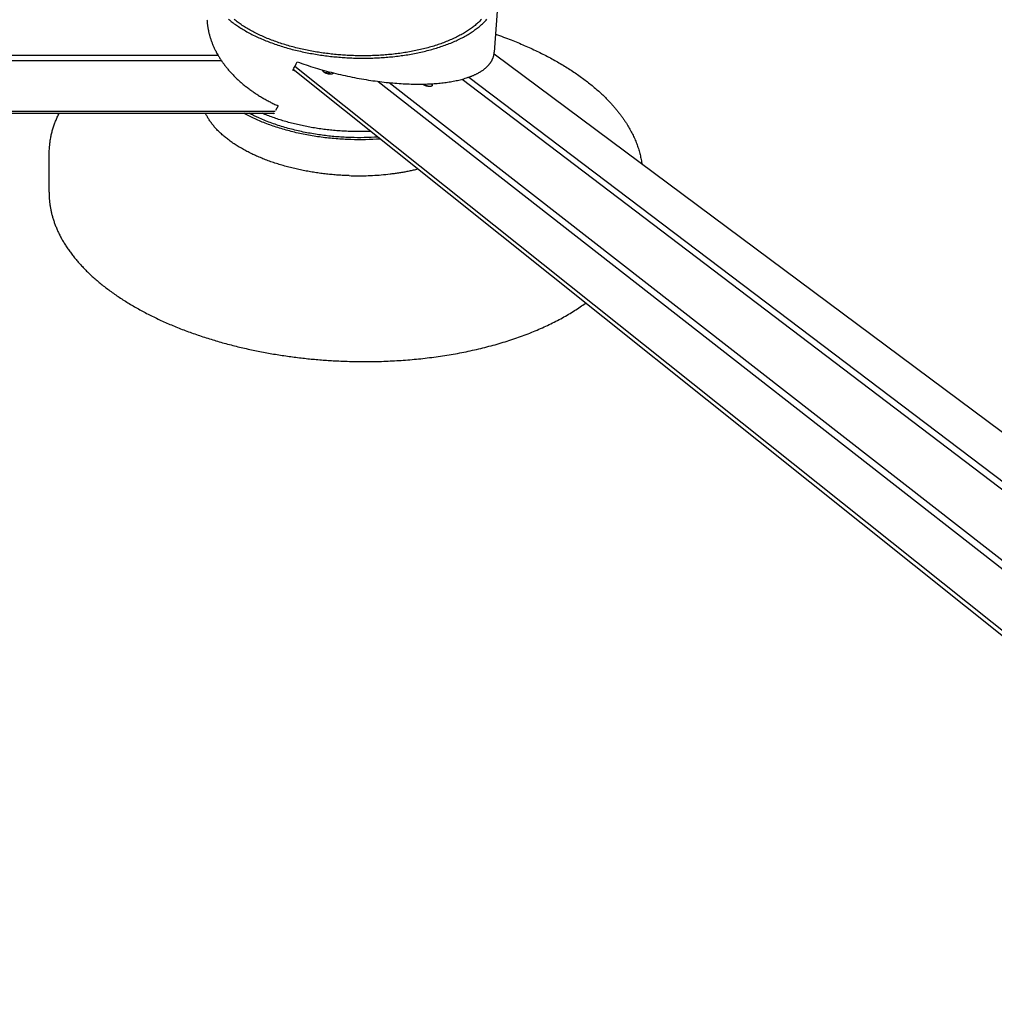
# Model space of a CAD drawing. Extents: x 11006 to 14017, y -5072 to -3244.
# Tile 8 of 18: x 13305 to 13720, y -4190 to -3771. Entities that reach past the tile are written whole.
import ezdxf

# ---------------------------------------------------------------- set-up
doc = ezdxf.new("R2010")
doc.units = 0
doc.layers.add('MAKE2D$VISIBLE$CURVAS', color=7, linetype='CONTINUOUS')

msp = doc.modelspace()

# ---------------------------------------------------------------- linework, layer by layer
at = {"layer": 'MAKE2D$VISIBLE$CURVAS'}
for p, q in [((13508.91, -3760.23), (13507.25, -3784.5)), ((12771.81, -3785.7), (13389.57, -3785.7)), ((14014.43, -4162.97), (13507.16, -3785.32)), ((12771.88, -3788.05), (13391.04, -3788.05)), ((13422.57, -3792.59), (13421.42, -3792.16)), ((13919.95, -4189.92), (13421.61, -3791.83)), ((13920.74, -4187.99), (13422.32, -3790.54)), ((13457.83, -3796.92), (13954.49, -4184.76)), ((13462.44, -3797.45), (13956.6, -4182.2)), ((13476.89, -3798.22), (13476.71, -3798.07)), ((13477.76, -3798.67), (13477.42, -3798.55)), ((13480.36, -3797.93), (13480.41, -3797.97)), ((13493.56, -3795.98), (13991.99, -4174.65)), ((13496.37, -3795.11), (13994.06, -4172.12)), ((12770.14, -3809.54), (13413.97, -3809.54)), ((12770.41, -3810.49), (13413.48, -3810.49)), ((13413.37, -3810.71), (13412.94, -3810.49)), ((13413.48, -3810.49), (13413.37, -3810.71)), ((13415.16, -3807.3), (13414.06, -3809.38)), ((13317.66, -3844.14), (13317.76, -3827.23)), ((13570.05, -3831.79), (13570.1, -3832.17))]:
    msp.add_line(p, q, dxfattribs=at)
for points in [[(13384.91, -3770.64), (13384.93, -3770.94), (13384.95, -3771.24), (13384.97, -3771.54), (13385, -3771.83), (13385.03, -3772.13), (13385.06, -3772.43), (13385.1, -3772.74), (13385.13, -3773.04), (13385.17, -3773.34), (13385.22, -3773.65), (13385.27, -3773.95), (13385.32, -3774.26), (13385.37, -3774.56), (13385.43, -3774.87), (13385.49, -3775.18), (13385.56, -3775.49), (13385.62, -3775.79), (13385.69, -3776.1), (13385.77, -3776.41), (13385.85, -3776.72), (13385.93, -3777.04), (13386.01, -3777.35), (13386.1, -3777.66), (13386.19, -3777.97), (13386.29, -3778.29), (13386.39, -3778.6), (13386.49, -3778.91), (13386.59, -3779.23), (13386.7, -3779.54), (13386.82, -3779.86), (13386.93, -3780.17), (13387.05, -3780.49), (13387.18, -3780.8), (13387.3, -3781.12), (13387.43, -3781.44), (13387.57, -3781.75), (13387.71, -3782.07), (13387.85, -3782.39), (13388, -3782.7), (13388.15, -3783.02), (13388.3, -3783.34), (13388.46, -3783.65), (13388.62, -3783.97), (13388.78, -3784.29), (13388.95, -3784.6), (13389.12, -3784.92), (13389.3, -3785.24), (13389.48, -3785.55), (13389.66, -3785.87), (13389.85, -3786.18), (13390.04, -3786.5), (13390.23, -3786.81), (13390.43, -3787.13), (13390.63, -3787.44), (13390.84, -3787.75), (13391.05, -3788.07), (13391.26, -3788.38), (13391.48, -3788.69), (13391.7, -3789), (13391.93, -3789.32), (13392.16, -3789.63), (13392.39, -3789.94), (13392.63, -3790.24), (13392.87, -3790.55), (13393.11, -3790.86), (13393.36, -3791.17), (13393.61, -3791.47), (13393.86, -3791.78), (13394.12, -3792.08), (13394.39, -3792.39), (13394.65, -3792.69), (13394.92, -3792.99), (13395.2, -3793.29), (13395.47, -3793.59), (13395.75, -3793.89), (13396.04, -3794.18), (13396.33, -3794.48), (13396.62, -3794.77), (13396.91, -3795.07), (13397.21, -3795.36), (13397.51, -3795.65), (13397.82, -3795.94), (13398.13, -3796.23), (13398.44, -3796.51), (13398.76, -3796.8), (13399.08, -3797.08), (13399.4, -3797.37), (13399.73, -3797.65), (13400.06, -3797.93), (13400.39, -3798.2), (13400.73, -3798.48), (13401.07, -3798.75), (13401.41, -3799.03), (13401.75, -3799.3), (13402.1, -3799.57), (13402.45, -3799.83), (13402.81, -3800.1), (13403.17, -3800.36), (13403.53, -3800.63), (13403.89, -3800.89), (13404.26, -3801.14), (13404.63, -3801.4), (13405.01, -3801.65), (13405.38, -3801.91), (13405.76, -3802.16), (13406.14, -3802.41), (13406.53, -3802.65), (13406.91, -3802.9), (13407.3, -3803.14), (13407.7, -3803.38), (13408.09, -3803.62), (13408.49, -3803.85), (13408.89, -3804.08), (13409.29, -3804.32), (13409.69, -3804.54), (13410.1, -3804.77), (13410.51, -3804.99), (13410.92, -3805.22), (13411.34, -3805.44), (13411.75, -3805.65), (13412.17, -3805.87), (13412.59, -3806.08), (13413.02, -3806.29), (13413.44, -3806.5), (13413.87, -3806.7), (13414.3, -3806.91), (13414.73, -3807.11), (13415.16, -3807.3)], [(13394.05, -3770.37), (13394.44, -3770.7), (13394.85, -3771.03), (13395.26, -3771.36), (13395.68, -3771.69), (13396.11, -3772.02), (13396.55, -3772.34), (13396.99, -3772.66), (13397.45, -3772.98), (13397.91, -3773.3), (13398.38, -3773.61), (13398.86, -3773.93), (13399.35, -3774.24), (13399.85, -3774.55), (13400.35, -3774.85), (13400.86, -3775.15), (13401.38, -3775.45), (13401.91, -3775.75), (13402.44, -3776.05), (13402.98, -3776.34), (13403.53, -3776.63), (13404.08, -3776.91), (13404.65, -3777.2), (13405.22, -3777.48), (13405.79, -3777.75), (13406.37, -3778.03), (13406.96, -3778.3), (13407.56, -3778.56), (13408.16, -3778.83), (13408.77, -3779.09), (13409.38, -3779.34), (13410, -3779.59), (13410.62, -3779.84), (13411.25, -3780.09), (13411.89, -3780.33), (13412.53, -3780.56), (13413.17, -3780.8), (13413.82, -3781.02), (13414.48, -3781.25), (13415.14, -3781.47), (13415.8, -3781.69), (13416.47, -3781.9), (13417.14, -3782.11), (13417.81, -3782.31), (13418.49, -3782.51), (13419.17, -3782.71), (13419.86, -3782.9), (13420.55, -3783.08), (13421.24, -3783.27), (13421.93, -3783.44), (13422.63, -3783.62), (13423.32, -3783.79), (13424.02, -3783.95), (13424.73, -3784.11), (13425.43, -3784.27), (13426.14, -3784.42), (13426.84, -3784.57), (13427.55, -3784.71), (13428.26, -3784.85), (13428.97, -3784.98), (13429.68, -3785.11), (13430.39, -3785.24), (13431.11, -3785.36), (13431.82, -3785.48), (13432.53, -3785.59), (13433.24, -3785.7), (13433.96, -3785.8), (13434.67, -3785.9), (13435.38, -3785.99), (13436.09, -3786.08), (13436.8, -3786.17), (13437.51, -3786.25), (13438.22, -3786.33), (13438.93, -3786.4), (13439.63, -3786.47), (13440.33, -3786.53), (13441.04, -3786.6), (13441.74, -3786.65), (13442.44, -3786.7), (13443.13, -3786.75), (13443.83, -3786.8), (13444.52, -3786.84), (13445.21, -3786.87), (13445.89, -3786.91), (13446.58, -3786.94), (13447.26, -3786.96), (13447.94, -3786.98), (13448.63, -3787), (13449.31, -3787.02), (13450, -3787.03), (13450.69, -3787.03), (13451.39, -3787.04), (13452.08, -3787.03), (13452.78, -3787.03), (13453.48, -3787.02), (13454.18, -3787.01), (13454.89, -3786.99), (13455.59, -3786.97), (13456.3, -3786.95), (13457.01, -3786.92), (13457.72, -3786.88), (13458.43, -3786.85), (13459.14, -3786.81), (13459.85, -3786.76), (13460.56, -3786.71), (13461.27, -3786.65), (13461.99, -3786.6), (13462.7, -3786.53), (13463.41, -3786.46), (13464.12, -3786.39), (13464.84, -3786.32), (13465.55, -3786.24), (13466.26, -3786.15), (13466.97, -3786.06), (13467.67, -3785.96), (13468.38, -3785.87), (13469.09, -3785.76), (13469.79, -3785.65), (13470.49, -3785.54), (13471.19, -3785.42), (13471.89, -3785.3), (13472.59, -3785.18), (13473.28, -3785.04), (13473.97, -3784.91), (13474.66, -3784.77), (13475.34, -3784.62), (13476.02, -3784.47), (13476.7, -3784.32), (13477.37, -3784.16), (13478.04, -3784), (13478.71, -3783.83), (13479.37, -3783.66), (13480.03, -3783.48), (13480.69, -3783.3), (13481.33, -3783.12), (13481.98, -3782.93), (13482.62, -3782.74), (13483.25, -3782.54), (13483.88, -3782.34), (13484.5, -3782.13), (13485.12, -3781.92), (13485.73, -3781.7), (13486.34, -3781.49), (13486.94, -3781.26), (13487.54, -3781.04), (13488.12, -3780.81), (13488.7, -3780.57), (13489.28, -3780.33), (13489.85, -3780.09), (13490.41, -3779.85), (13490.96, -3779.6), (13491.51, -3779.35), (13492.05, -3779.09), (13492.58, -3778.83), (13493.1, -3778.57), (13493.62, -3778.3), (13494.13, -3778.03), (13494.63, -3777.76), (13495.13, -3777.48), (13495.61, -3777.2), (13496.09, -3776.92), (13496.56, -3776.64), (13497.02, -3776.35), (13497.47, -3776.06), (13497.91, -3775.77), (13498.35, -3775.47), (13498.78, -3775.17), (13499.19, -3774.87), (13499.6, -3774.57), (13500.01, -3774.27), (13500.4, -3773.96), (13500.78, -3773.65), (13501.15, -3773.34), (13501.52, -3773.03), (13501.88, -3772.71), (13502.22, -3772.4), (13502.56, -3772.08), (13502.89, -3771.76), (13503.21, -3771.44), (13503.52, -3771.12), (13503.83, -3770.8), (13504.12, -3770.47)], [(13501.75, -3770.6), (13501.45, -3770.91), (13501.14, -3771.22), (13500.82, -3771.53), (13500.49, -3771.84), (13500.16, -3772.15), (13499.81, -3772.45), (13499.46, -3772.75), (13499.09, -3773.06), (13498.72, -3773.35), (13498.34, -3773.65), (13497.96, -3773.95), (13497.56, -3774.24), (13497.15, -3774.53), (13496.74, -3774.82), (13496.32, -3775.1), (13495.89, -3775.39), (13495.45, -3775.67), (13495.01, -3775.95), (13494.55, -3776.22), (13494.09, -3776.5), (13493.62, -3776.77), (13493.14, -3777.03), (13492.66, -3777.3), (13492.16, -3777.56), (13491.66, -3777.82), (13491.16, -3778.07), (13490.64, -3778.32), (13490.12, -3778.57), (13489.59, -3778.81), (13489.05, -3779.06), (13488.51, -3779.29), (13487.96, -3779.53), (13487.4, -3779.76), (13486.84, -3779.99), (13486.27, -3780.21), (13485.7, -3780.43), (13485.12, -3780.64), (13484.53, -3780.86), (13483.94, -3781.06), (13483.34, -3781.27), (13482.74, -3781.47), (13482.13, -3781.66), (13481.51, -3781.85), (13480.89, -3782.04), (13480.27, -3782.23), (13479.64, -3782.4), (13479.01, -3782.58), (13478.37, -3782.75), (13477.73, -3782.92), (13477.09, -3783.08), (13476.44, -3783.24), (13475.79, -3783.39), (13475.13, -3783.54), (13474.47, -3783.68), (13473.81, -3783.82), (13473.14, -3783.96), (13472.47, -3784.09), (13471.8, -3784.22), (13471.13, -3784.34), (13470.45, -3784.46), (13469.78, -3784.57), (13469.1, -3784.68), (13468.42, -3784.79), (13467.73, -3784.89), (13467.05, -3784.98), (13466.36, -3785.08), (13465.68, -3785.16), (13464.99, -3785.25), (13464.3, -3785.32), (13463.61, -3785.4), (13462.92, -3785.47), (13462.23, -3785.53), (13461.54, -3785.6), (13460.85, -3785.65), (13460.16, -3785.71), (13459.48, -3785.76), (13458.79, -3785.8), (13458.1, -3785.84), (13457.41, -3785.88), (13456.73, -3785.91), (13456.04, -3785.94), (13455.36, -3785.96), (13454.67, -3785.98), (13453.99, -3786), (13453.31, -3786.01), (13452.64, -3786.02), (13451.96, -3786.02), (13451.29, -3786.02), (13450.61, -3786.02), (13449.94, -3786.02), (13449.28, -3786.01), (13448.61, -3785.99), (13447.95, -3785.98), (13447.29, -3785.95), (13446.63, -3785.93), (13445.97, -3785.9), (13445.3, -3785.87), (13444.64, -3785.84), (13443.97, -3785.8), (13443.29, -3785.75), (13442.62, -3785.71), (13441.94, -3785.66), (13441.27, -3785.6), (13440.59, -3785.54), (13439.9, -3785.48), (13439.22, -3785.41), (13438.54, -3785.34), (13437.85, -3785.27), (13437.17, -3785.19), (13436.48, -3785.11), (13435.79, -3785.02), (13435.1, -3784.93), (13434.41, -3784.83), (13433.72, -3784.73), (13433.03, -3784.63), (13432.34, -3784.52), (13431.65, -3784.41), (13430.96, -3784.29), (13430.27, -3784.17), (13429.58, -3784.05), (13428.9, -3783.92), (13428.21, -3783.78), (13427.52, -3783.65), (13426.84, -3783.5), (13426.15, -3783.36), (13425.47, -3783.21), (13424.79, -3783.05), (13424.11, -3782.89), (13423.44, -3782.73), (13422.76, -3782.56), (13422.09, -3782.39), (13421.42, -3782.21), (13420.76, -3782.03), (13420.09, -3781.85), (13419.43, -3781.66), (13418.78, -3781.46), (13418.12, -3781.27), (13417.47, -3781.07), (13416.83, -3780.86), (13416.18, -3780.65), (13415.55, -3780.44), (13414.91, -3780.22), (13414.28, -3780), (13413.66, -3779.77), (13413.04, -3779.54), (13412.42, -3779.31), (13411.81, -3779.08), (13411.21, -3778.84), (13410.61, -3778.59), (13410.01, -3778.34), (13409.42, -3778.09), (13408.84, -3777.84), (13408.26, -3777.58), (13407.69, -3777.32), (13407.13, -3777.06), (13406.57, -3776.79), (13406.02, -3776.52), (13405.47, -3776.25), (13404.93, -3775.97), (13404.4, -3775.69), (13403.88, -3775.41), (13403.36, -3775.12), (13402.85, -3774.83), (13402.35, -3774.54), (13401.85, -3774.25), (13401.36, -3773.95), (13400.88, -3773.65), (13400.41, -3773.35), (13399.95, -3773.05), (13399.49, -3772.75), (13399.04, -3772.44), (13398.6, -3772.13), (13398.17, -3771.82), (13397.74, -3771.5), (13397.32, -3771.19), (13396.92, -3770.87), (13396.52, -3770.55)], [(13507.78, -3776.83), (13508.63, -3777.12), (13509.48, -3777.42), (13510.32, -3777.73), (13511.16, -3778.03), (13512, -3778.34), (13512.83, -3778.65), (13513.66, -3778.97), (13514.49, -3779.29), (13515.19, -3779.57), (13515.9, -3779.85), (13516.6, -3780.13), (13517.3, -3780.42), (13517.99, -3780.71), (13518.69, -3781), (13519.37, -3781.29), (13520.06, -3781.59), (13520.74, -3781.88), (13521.42, -3782.18), (13522.09, -3782.49), (13522.76, -3782.79), (13523.43, -3783.1), (13524.09, -3783.41), (13524.75, -3783.72), (13525.41, -3784.03), (13526.06, -3784.34), (13526.71, -3784.66), (13527.35, -3784.98), (13528, -3785.3), (13528.63, -3785.63), (13529.27, -3785.96), (13529.9, -3786.28), (13530.52, -3786.62), (13531.15, -3786.95), (13531.76, -3787.28), (13532.38, -3787.62), (13532.99, -3787.96), (13533.6, -3788.3), (13534.2, -3788.65), (13534.8, -3788.99), (13535.39, -3789.34), (13535.98, -3789.69), (13536.57, -3790.04), (13537.15, -3790.4), (13537.73, -3790.75), (13538.31, -3791.11), (13538.88, -3791.47), (13539.44, -3791.83), (13540.01, -3792.2), (13540.56, -3792.56), (13541.12, -3792.93), (13541.67, -3793.3), (13542.21, -3793.68), (13542.75, -3794.05), (13543.29, -3794.43), (13543.82, -3794.81), (13544.35, -3795.19), (13544.87, -3795.57), (13545.39, -3795.95), (13545.91, -3796.34), (13546.42, -3796.73), (13546.92, -3797.12), (13547.42, -3797.51), (13547.92, -3797.9), (13548.41, -3798.3), (13548.9, -3798.7), (13549.38, -3799.1), (13549.86, -3799.5), (13550.34, -3799.9), (13550.8, -3800.31), (13551.27, -3800.71), (13551.73, -3801.12), (13552.18, -3801.53), (13552.5, -3801.82), (13552.81, -3802.11), (13553.11, -3802.39), (13553.42, -3802.68), (13553.72, -3802.97), (13554.02, -3803.26), (13554.32, -3803.55), (13554.62, -3803.84), (13554.91, -3804.14), (13555.2, -3804.43), (13555.49, -3804.72), (13555.77, -3805.02), (13556.06, -3805.31), (13556.34, -3805.61), (13556.61, -3805.9), (13556.89, -3806.2), (13557.14, -3806.48), (13557.39, -3806.75), (13557.64, -3807.03), (13557.89, -3807.31), (13558.13, -3807.59), (13558.37, -3807.87), (13558.61, -3808.15), (13558.85, -3808.43), (13559.09, -3808.71), (13559.32, -3808.99), (13559.55, -3809.27), (13559.78, -3809.55), (13560.01, -3809.84), (13560.23, -3810.12), (13560.45, -3810.4), (13560.67, -3810.69), (13560.89, -3810.97), (13561.1, -3811.26), (13561.32, -3811.54), (13561.53, -3811.83), (13561.73, -3812.12), (13561.94, -3812.41), (13562.14, -3812.69), (13562.34, -3812.98), (13562.54, -3813.27), (13562.74, -3813.56), (13562.93, -3813.85), (13563.12, -3814.14), (13563.31, -3814.43), (13563.5, -3814.72), (13563.69, -3815.02), (13563.87, -3815.31), (13564.17, -3815.81), (13564.47, -3816.31), (13564.76, -3816.81), (13565.05, -3817.32), (13565.32, -3817.82), (13565.59, -3818.33), (13565.86, -3818.83), (13566.11, -3819.34), (13566.36, -3819.85), (13566.6, -3820.36), (13566.84, -3820.87), (13567.06, -3821.38), (13567.28, -3821.89), (13567.5, -3822.41), (13567.7, -3822.92), (13567.9, -3823.44), (13568.09, -3823.95), (13568.27, -3824.47), (13568.45, -3824.99), (13568.62, -3825.51), (13568.78, -3826.03), (13568.93, -3826.55), (13569.08, -3827.07), (13569.21, -3827.59), (13569.35, -3828.11), (13569.47, -3828.64), (13569.58, -3829.16), (13569.69, -3829.68), (13569.79, -3830.21), (13569.89, -3830.73), (13569.97, -3831.26), (13570.05, -3831.79)], [(13423.38, -3788.6), (13424.31, -3788.93), (13425.24, -3789.25), (13426.17, -3789.57), (13427.12, -3789.89), (13428.07, -3790.2), (13429.02, -3790.51), (13429.98, -3790.81), (13430.95, -3791.11), (13431.92, -3791.4), (13432.9, -3791.68), (13433.88, -3791.97), (13434.86, -3792.24), (13435.84, -3792.51), (13436.83, -3792.78), (13437.82, -3793.04), (13438.81, -3793.29), (13439.81, -3793.54), (13440.8, -3793.78), (13441.8, -3794.01), (13442.8, -3794.24), (13443.79, -3794.46), (13444.79, -3794.68), (13445.78, -3794.89), (13446.77, -3795.09), (13447.77, -3795.29), (13448.76, -3795.48), (13449.74, -3795.66), (13450.73, -3795.84), (13451.71, -3796.01), (13452.69, -3796.17), (13453.66, -3796.33), (13454.63, -3796.47), (13455.59, -3796.62), (13456.55, -3796.75), (13457.51, -3796.88), (13458.46, -3797), (13459.4, -3797.12), (13460.34, -3797.23), (13461.27, -3797.33), (13462.19, -3797.43), (13463.11, -3797.51), (13464.01, -3797.6), (13464.91, -3797.67), (13465.81, -3797.74), (13466.69, -3797.8), (13467.57, -3797.86), (13468.44, -3797.91), (13469.3, -3797.95), (13470.15, -3797.99), (13470.99, -3798.02), (13471.82, -3798.04), (13472.64, -3798.06), (13473.45, -3798.07), (13474.25, -3798.08), (13475.05, -3798.08), (13475.83, -3798.08), (13476.6, -3798.07), (13477.36, -3798.05), (13478.11, -3798.03), (13478.85, -3798), (13479.58, -3797.97), (13480.3, -3797.94), (13481.01, -3797.89), (13481.7, -3797.85), (13482.35, -3797.8), (13483, -3797.75), (13483.64, -3797.69), (13484.28, -3797.62), (13484.91, -3797.56), (13485.54, -3797.48), (13486.17, -3797.4), (13486.79, -3797.32), (13487.41, -3797.23), (13488.02, -3797.14), (13488.62, -3797.04), (13489.23, -3796.94), (13489.82, -3796.83), (13490.41, -3796.71), (13490.99, -3796.59), (13491.57, -3796.47), (13492.14, -3796.33), (13492.7, -3796.2), (13493.26, -3796.06), (13493.8, -3795.91), (13494.34, -3795.76), (13494.88, -3795.6), (13495.4, -3795.43), (13495.92, -3795.27), (13496.17, -3795.18), (13496.42, -3795.09), (13496.67, -3795), (13496.92, -3794.91), (13497.16, -3794.82), (13497.41, -3794.73), (13497.65, -3794.63), (13497.89, -3794.53), (13498.12, -3794.44), (13498.35, -3794.34), (13498.58, -3794.24), (13498.81, -3794.14), (13499.04, -3794.03), (13499.26, -3793.93), (13499.48, -3793.82), (13499.7, -3793.72), (13499.91, -3793.61), (13500.13, -3793.5), (13500.34, -3793.39), (13500.54, -3793.28), (13500.75, -3793.16), (13500.95, -3793.05), (13501.15, -3792.93), (13501.34, -3792.82), (13501.54, -3792.7), (13501.73, -3792.58), (13501.91, -3792.46), (13502.1, -3792.33), (13502.28, -3792.21), (13502.46, -3792.09), (13502.63, -3791.96), (13502.81, -3791.83), (13502.97, -3791.71), (13503.14, -3791.58), (13503.3, -3791.44), (13503.46, -3791.31), (13503.62, -3791.18), (13503.77, -3791.05), (13503.93, -3790.91), (13504.07, -3790.77), (13504.22, -3790.64), (13504.36, -3790.5), (13504.5, -3790.36), (13504.63, -3790.22), (13504.76, -3790.07), (13504.89, -3789.93), (13505.02, -3789.79), (13505.14, -3789.64), (13505.26, -3789.49), (13505.37, -3789.35), (13505.48, -3789.2), (13505.59, -3789.05), (13505.7, -3788.9), (13505.8, -3788.75), (13505.9, -3788.59), (13505.99, -3788.44), (13506.08, -3788.28), (13506.17, -3788.13), (13506.26, -3787.97), (13506.34, -3787.82), (13506.42, -3787.66), (13506.49, -3787.5), (13506.56, -3787.34), (13506.63, -3787.18), (13506.69, -3787.02), (13506.76, -3786.85), (13506.81, -3786.69), (13506.87, -3786.53), (13506.92, -3786.36), (13506.97, -3786.2), (13507.01, -3786.03), (13507.05, -3785.86), (13507.09, -3785.69), (13507.12, -3785.53), (13507.15, -3785.36), (13507.18, -3785.19), (13507.2, -3785.02), (13507.22, -3784.85), (13507.24, -3784.67), (13507.25, -3784.5)], [(13434.69, -3792.97), (13434.64, -3792.93), (13434.61, -3792.91), (13434.59, -3792.88), (13434.57, -3792.86), (13434.54, -3792.84), (13434.52, -3792.82), (13434.5, -3792.8), (13434.48, -3792.77), (13434.46, -3792.75), (13434.45, -3792.73), (13434.43, -3792.71), (13434.41, -3792.69), (13434.4, -3792.67), (13434.38, -3792.64), (13434.37, -3792.62), (13434.37, -3792.61), (13434.36, -3792.6), (13434.35, -3792.59), (13434.35, -3792.58), (13434.34, -3792.57), (13434.34, -3792.56), (13434.34, -3792.55), (13434.33, -3792.54), (13434.33, -3792.53), (13434.32, -3792.52), (13434.32, -3792.51), (13434.32, -3792.5), (13434.31, -3792.49), (13434.31, -3792.48), (13434.31, -3792.47), (13434.31, -3792.46), (13434.31, -3792.45), (13434.3, -3792.44), (13434.3, -3792.43), (13434.3, -3792.42), (13434.3, -3792.41), (13434.3, -3792.4), (13434.3, -3792.39), (13434.3, -3792.38), (13434.3, -3792.37), (13434.3, -3792.36), (13434.3, -3792.35), (13434.3, -3792.34), (13434.31, -3792.33), (13434.31, -3792.32), (13434.31, -3792.31), (13434.31, -3792.3)], [(13438.67, -3793.4), (13438.67, -3793.4), (13438.67, -3793.41), (13438.67, -3793.42), (13438.67, -3793.43), (13438.66, -3793.43), (13438.66, -3793.44), (13438.66, -3793.45), (13438.65, -3793.45), (13438.65, -3793.46), (13438.65, -3793.47), (13438.64, -3793.48), (13438.64, -3793.48), (13438.63, -3793.49), (13438.63, -3793.5), (13438.63, -3793.5), (13438.62, -3793.51), (13438.62, -3793.52), (13438.61, -3793.52), (13438.6, -3793.53), (13438.6, -3793.54), (13438.59, -3793.55), (13438.59, -3793.55), (13438.58, -3793.56), (13438.57, -3793.57), (13438.57, -3793.57), (13438.56, -3793.58), (13438.55, -3793.58), (13438.55, -3793.59), (13438.54, -3793.6), (13438.53, -3793.6), (13438.52, -3793.62), (13438.5, -3793.63), (13438.48, -3793.64), (13438.46, -3793.65), (13438.45, -3793.66), (13438.43, -3793.67), (13438.41, -3793.68), (13438.38, -3793.69), (13438.36, -3793.7), (13438.34, -3793.71), (13438.32, -3793.72), (13438.29, -3793.73), (13438.27, -3793.74), (13438.24, -3793.75), (13438.22, -3793.76), (13438.19, -3793.77), (13438.16, -3793.77), (13438.1, -3793.79), (13438.04, -3793.8), (13437.98, -3793.81), (13437.92, -3793.82), (13437.85, -3793.83), (13437.78, -3793.84), (13437.72, -3793.84), (13437.64, -3793.84), (13437.57, -3793.85), (13437.5, -3793.85), (13437.42, -3793.84), (13437.35, -3793.84), (13437.2, -3793.83), (13437.05, -3793.82), (13436.89, -3793.8), (13436.73, -3793.78), (13436.57, -3793.75), (13436.4, -3793.71), (13436.23, -3793.67), (13436.06, -3793.62), (13435.9, -3793.57), (13435.73, -3793.51), (13435.57, -3793.45), (13435.42, -3793.39), (13435.35, -3793.36), (13435.27, -3793.32), (13435.2, -3793.29), (13435.14, -3793.26), (13435.07, -3793.22), (13435.01, -3793.18), (13434.95, -3793.15), (13434.89, -3793.11), (13434.84, -3793.08), (13434.79, -3793.04), (13434.74, -3793.01), (13434.69, -3792.97)], [(13437.68, -3793.84), (13437.62, -3793.81), (13437.56, -3793.78), (13437.5, -3793.75), (13437.43, -3793.72), (13437.37, -3793.69), (13437.3, -3793.66), (13437.23, -3793.63), (13437.16, -3793.6), (13437.08, -3793.58), (13437.01, -3793.55), (13436.93, -3793.53), (13436.85, -3793.5), (13436.69, -3793.46), (13436.52, -3793.42), (13436.36, -3793.38), (13436.19, -3793.36), (13436.02, -3793.33), (13435.86, -3793.32), (13435.69, -3793.31), (13435.54, -3793.3), (13435.38, -3793.3), (13435.31, -3793.3), (13435.24, -3793.31)], [(13480.82, -3798.66), (13480.82, -3798.67), (13480.82, -3798.68), (13480.81, -3798.69), (13480.81, -3798.69), (13480.81, -3798.7), (13480.81, -3798.71), (13480.8, -3798.71), (13480.8, -3798.72), (13480.8, -3798.73), (13480.79, -3798.74), (13480.79, -3798.74), (13480.78, -3798.75), (13480.78, -3798.76), (13480.78, -3798.76), (13480.77, -3798.77), (13480.77, -3798.78), (13480.76, -3798.78), (13480.76, -3798.79), (13480.75, -3798.8), (13480.75, -3798.8), (13480.74, -3798.81), (13480.73, -3798.82), (13480.73, -3798.82), (13480.72, -3798.83), (13480.72, -3798.84), (13480.71, -3798.84), (13480.7, -3798.85), (13480.7, -3798.85), (13480.69, -3798.86), (13480.68, -3798.87), (13480.66, -3798.88), (13480.65, -3798.89), (13480.63, -3798.9), (13480.61, -3798.91), (13480.6, -3798.92), (13480.58, -3798.93), (13480.56, -3798.94), (13480.54, -3798.95), (13480.51, -3798.96), (13480.49, -3798.97), (13480.47, -3798.98), (13480.44, -3798.99), (13480.42, -3799), (13480.4, -3799.01), (13480.37, -3799.02), (13480.34, -3799.02), (13480.32, -3799.03), (13480.26, -3799.04), (13480.2, -3799.05), (13480.14, -3799.06), (13480.08, -3799.07), (13480.01, -3799.08), (13479.95, -3799.09), (13479.88, -3799.09), (13479.81, -3799.09), (13479.74, -3799.1), (13479.67, -3799.1), (13479.59, -3799.09), (13479.52, -3799.09), (13479.37, -3799.08), (13479.22, -3799.07), (13479.07, -3799.05), (13478.91, -3799.02), (13478.75, -3798.99), (13478.59, -3798.96), (13478.42, -3798.92), (13478.25, -3798.87), (13478.09, -3798.82), (13477.93, -3798.76), (13477.77, -3798.7), (13477.62, -3798.64), (13477.47, -3798.57), (13477.4, -3798.54), (13477.34, -3798.5), (13477.27, -3798.47), (13477.21, -3798.43), (13477.15, -3798.4), (13477.09, -3798.36), (13477.04, -3798.33), (13476.98, -3798.29), (13476.94, -3798.26), (13476.89, -3798.22)], [(13480.41, -3797.97), (13480.47, -3798.02), (13480.49, -3798.04), (13480.52, -3798.06), (13480.54, -3798.08), (13480.57, -3798.11), (13480.59, -3798.13), (13480.61, -3798.15), (13480.64, -3798.17), (13480.66, -3798.2), (13480.67, -3798.22), (13480.69, -3798.24), (13480.71, -3798.27), (13480.73, -3798.29), (13480.74, -3798.31), (13480.75, -3798.33), (13480.76, -3798.34), (13480.77, -3798.36), (13480.77, -3798.37), (13480.78, -3798.38), (13480.78, -3798.39), (13480.79, -3798.4), (13480.79, -3798.41), (13480.8, -3798.42), (13480.8, -3798.43), (13480.81, -3798.44), (13480.81, -3798.45), (13480.81, -3798.46), (13480.82, -3798.48), (13480.82, -3798.49), (13480.82, -3798.5), (13480.82, -3798.51), (13480.83, -3798.52), (13480.83, -3798.53), (13480.83, -3798.54), (13480.83, -3798.55), (13480.83, -3798.56), (13480.83, -3798.57), (13480.83, -3798.58), (13480.83, -3798.59), (13480.83, -3798.6), (13480.83, -3798.61), (13480.83, -3798.62), (13480.83, -3798.63), (13480.83, -3798.64), (13480.83, -3798.65), (13480.82, -3798.65), (13480.82, -3798.66)], [(13317.92, -3824.05), (13317.97, -3823.62), (13318.02, -3823.18), (13318.07, -3822.75), (13318.13, -3822.31), (13318.2, -3821.88), (13318.27, -3821.45), (13318.35, -3821.01), (13318.43, -3820.58), (13318.52, -3820.15), (13318.61, -3819.72), (13318.71, -3819.3), (13318.81, -3818.87), (13318.92, -3818.44), (13319.03, -3818.01), (13319.15, -3817.59), (13319.28, -3817.16), (13319.4, -3816.74), (13319.54, -3816.32), (13319.68, -3815.89), (13319.82, -3815.47), (13319.97, -3815.05), (13320.13, -3814.63), (13320.29, -3814.22), (13320.45, -3813.8), (13320.62, -3813.38), (13320.8, -3812.97), (13320.98, -3812.55), (13321.17, -3812.14), (13321.36, -3811.72), (13321.55, -3811.31), (13321.75, -3810.9), (13321.96, -3810.49)], [(13445.44, -3837.06), (13444.85, -3837.04), (13444.26, -3837.02), (13443.67, -3836.99), (13443.08, -3836.96), (13442.48, -3836.93), (13441.88, -3836.9), (13441.28, -3836.86), (13440.68, -3836.82), (13440.08, -3836.78), (13439.47, -3836.73), (13438.87, -3836.68), (13438.26, -3836.62), (13437.65, -3836.57), (13437.04, -3836.51), (13436.43, -3836.44), (13435.82, -3836.38), (13435.2, -3836.31), (13434.59, -3836.24), (13433.97, -3836.16), (13433.36, -3836.08), (13432.74, -3836), (13432.12, -3835.91), (13431.51, -3835.82), (13430.89, -3835.73), (13430.27, -3835.63), (13429.65, -3835.53), (13429.03, -3835.42), (13428.41, -3835.32), (13427.8, -3835.21), (13427.18, -3835.09), (13426.56, -3834.97), (13425.94, -3834.85), (13425.33, -3834.73), (13424.71, -3834.6), (13424.09, -3834.47), (13423.48, -3834.33), (13422.87, -3834.19), (13422.26, -3834.05), (13421.65, -3833.91), (13421.04, -3833.76), (13420.43, -3833.61), (13419.82, -3833.45), (13419.22, -3833.29), (13418.62, -3833.13), (13418.01, -3832.96), (13417.42, -3832.79), (13416.82, -3832.62), (13416.23, -3832.44), (13415.63, -3832.26), (13415.04, -3832.08), (13414.46, -3831.89), (13413.87, -3831.7), (13413.29, -3831.51), (13412.71, -3831.31), (13412.14, -3831.11), (13411.57, -3830.9), (13411, -3830.7), (13410.43, -3830.49), (13409.87, -3830.28), (13409.32, -3830.06), (13408.76, -3829.84), (13408.21, -3829.62), (13407.67, -3829.39), (13407.12, -3829.16), (13406.59, -3828.93), (13406.05, -3828.7), (13405.52, -3828.46), (13405, -3828.22), (13404.48, -3827.98), (13403.96, -3827.73), (13403.45, -3827.48), (13402.94, -3827.23), (13402.44, -3826.98), (13401.95, -3826.72), (13401.46, -3826.46), (13400.97, -3826.2), (13400.49, -3825.94), (13400.01, -3825.67), (13399.55, -3825.4), (13399.08, -3825.13), (13398.62, -3824.86), (13398.17, -3824.58), (13397.72, -3824.31), (13397.28, -3824.03), (13396.85, -3823.74), (13396.42, -3823.46), (13395.99, -3823.18), (13395.58, -3822.89), (13395.17, -3822.6), (13394.76, -3822.31), (13394.36, -3822.01), (13393.97, -3821.72), (13393.58, -3821.42), (13393.2, -3821.13), (13392.83, -3820.83), (13392.46, -3820.53), (13392.1, -3820.22), (13391.75, -3819.92), (13391.4, -3819.62), (13391.06, -3819.31), (13390.73, -3819), (13390.4, -3818.69), (13390.08, -3818.39), (13389.77, -3818.08), (13389.46, -3817.76), (13389.16, -3817.45), (13388.87, -3817.14), (13388.58, -3816.83), (13388.3, -3816.51), (13388.03, -3816.2), (13387.76, -3815.88), (13387.5, -3815.57), (13387.25, -3815.25), (13387.01, -3814.93), (13386.77, -3814.62), (13386.53, -3814.3), (13386.31, -3813.98), (13386.09, -3813.67), (13385.88, -3813.35), (13385.67, -3813.03), (13385.48, -3812.71), (13385.28, -3812.39), (13385.1, -3812.08), (13384.92, -3811.76), (13384.75, -3811.44), (13384.58, -3811.13), (13384.43, -3810.81), (13384.27, -3810.49)], [(13446.19, -3821.72), (13445.4, -3821.7), (13444.6, -3821.67), (13443.81, -3821.63), (13443.02, -3821.59), (13442.23, -3821.54), (13441.44, -3821.49), (13440.64, -3821.43), (13439.86, -3821.37), (13439.07, -3821.3), (13438.28, -3821.23), (13437.49, -3821.15), (13436.71, -3821.07), (13435.92, -3820.98), (13435.14, -3820.89), (13434.36, -3820.79), (13433.58, -3820.69), (13432.81, -3820.58), (13432.03, -3820.47), (13431.26, -3820.35), (13430.49, -3820.23), (13429.72, -3820.11), (13428.96, -3819.98), (13428.2, -3819.84), (13427.44, -3819.7), (13426.68, -3819.55), (13425.93, -3819.4), (13425.18, -3819.25), (13424.43, -3819.09), (13423.69, -3818.93), (13422.95, -3818.76), (13422.22, -3818.59), (13421.48, -3818.41), (13420.76, -3818.23), (13420.03, -3818.04), (13419.31, -3817.85), (13418.6, -3817.65), (13417.89, -3817.46), (13417.18, -3817.25), (13416.48, -3817.04), (13415.78, -3816.83), (13415.09, -3816.61), (13414.4, -3816.39), (13413.72, -3816.17), (13413.05, -3815.94), (13412.37, -3815.71), (13411.71, -3815.47), (13411.05, -3815.23), (13410.39, -3814.98), (13409.74, -3814.74), (13409.1, -3814.48), (13408.46, -3814.23), (13407.83, -3813.97), (13407.21, -3813.7), (13406.59, -3813.44), (13405.97, -3813.16), (13405.37, -3812.89), (13404.77, -3812.61), (13404.17, -3812.33), (13403.59, -3812.04), (13403.01, -3811.76), (13402.43, -3811.46), (13401.87, -3811.17), (13401.31, -3810.87), (13400.62, -3810.49)], [(13446.17, -3820.83), (13445.45, -3820.8), (13444.73, -3820.77), (13444.01, -3820.74), (13443.29, -3820.7), (13442.57, -3820.66), (13441.86, -3820.62), (13441.14, -3820.57), (13440.43, -3820.51), (13439.71, -3820.46), (13439, -3820.39), (13438.28, -3820.33), (13437.57, -3820.26), (13436.86, -3820.18), (13436.15, -3820.1), (13435.44, -3820.02), (13434.73, -3819.93), (13433.99, -3819.83), (13433.26, -3819.73), (13432.52, -3819.63), (13431.79, -3819.52), (13431.06, -3819.4), (13430.33, -3819.28), (13429.6, -3819.16), (13428.88, -3819.03), (13428.14, -3818.9), (13427.4, -3818.76), (13426.67, -3818.61), (13425.94, -3818.47), (13425.21, -3818.31), (13424.49, -3818.15), (13423.77, -3817.99), (13423.05, -3817.83), (13422.32, -3817.65), (13421.6, -3817.47), (13420.88, -3817.29), (13420.17, -3817.1), (13419.46, -3816.91), (13418.75, -3816.71), (13418.05, -3816.51), (13417.35, -3816.3), (13416.64, -3816.09), (13415.95, -3815.87), (13415.25, -3815.65), (13414.57, -3815.42), (13413.88, -3815.19), (13413.21, -3814.95), (13412.53, -3814.71), (13411.87, -3814.47), (13411.2, -3814.22), (13410.54, -3813.97), (13409.89, -3813.71), (13409.24, -3813.45), (13408.6, -3813.18), (13407.96, -3812.91), (13407.33, -3812.63), (13406.71, -3812.36), (13406.22, -3812.13), (13405.73, -3811.9), (13405.25, -3811.67), (13404.77, -3811.44), (13404.3, -3811.21), (13403.83, -3810.97), (13403.37, -3810.73), (13402.91, -3810.49)], [(13454.65, -3818.22), (13454.07, -3818.24), (13453.48, -3818.26), (13452.9, -3818.28), (13452.31, -3818.29), (13451.73, -3818.3), (13451.14, -3818.31), (13450.55, -3818.31), (13449.96, -3818.31), (13449.26, -3818.31), (13448.56, -3818.3), (13447.86, -3818.29), (13447.16, -3818.28), (13446.46, -3818.26), (13445.76, -3818.24), (13445.07, -3818.21), (13444.37, -3818.18), (13443.67, -3818.15), (13442.98, -3818.11), (13442.28, -3818.07), (13441.59, -3818.02), (13440.9, -3817.97), (13440.21, -3817.92), (13439.52, -3817.86), (13438.83, -3817.8), (13438.14, -3817.73), (13437.45, -3817.66), (13436.77, -3817.59), (13436.09, -3817.51), (13435.4, -3817.43), (13434.72, -3817.34), (13434.05, -3817.26), (13433.37, -3817.16), (13432.7, -3817.07), (13432.02, -3816.97), (13431.35, -3816.86), (13430.68, -3816.75), (13430.02, -3816.64), (13429.35, -3816.53), (13428.69, -3816.41), (13428.03, -3816.29), (13427.37, -3816.16), (13426.72, -3816.03), (13426.06, -3815.9), (13425.41, -3815.76), (13424.76, -3815.62), (13424.12, -3815.47), (13423.48, -3815.32), (13422.84, -3815.17), (13422.2, -3815.02), (13421.57, -3814.86), (13420.94, -3814.7), (13420.31, -3814.53), (13419.68, -3814.36), (13419.06, -3814.19), (13418.44, -3814.01), (13417.83, -3813.83), (13417.22, -3813.65), (13416.61, -3813.46), (13416.01, -3813.27), (13415.4, -3813.08), (13414.81, -3812.88), (13414.21, -3812.68), (13413.62, -3812.48), (13413.04, -3812.27), (13412.45, -3812.06), (13411.88, -3811.85), (13411.3, -3811.63), (13410.73, -3811.41), (13410.17, -3811.18), (13409.6, -3810.96), (13409.05, -3810.73), (13408.49, -3810.49)], [(13445.44, -3837.06), (13446.33, -3837.09), (13447.23, -3837.1), (13448.13, -3837.12), (13449.03, -3837.12), (13449.94, -3837.12), (13450.85, -3837.11), (13451.76, -3837.09), (13452.68, -3837.07), (13453.6, -3837.04), (13454.52, -3837), (13455.44, -3836.96), (13456.37, -3836.91), (13457.29, -3836.85), (13458.22, -3836.78), (13459.15, -3836.71), (13460.08, -3836.62), (13461.01, -3836.53), (13461.94, -3836.43), (13462.86, -3836.33), (13463.33, -3836.27), (13463.79, -3836.21), (13464.25, -3836.15), (13464.71, -3836.09), (13465.18, -3836.03), (13465.64, -3835.96), (13466.1, -3835.89), (13466.56, -3835.82), (13467.02, -3835.75), (13467.48, -3835.68), (13467.93, -3835.6), (13468.39, -3835.52), (13468.85, -3835.44), (13469.3, -3835.36), (13469.76, -3835.28), (13470.21, -3835.19), (13470.66, -3835.1), (13471.11, -3835.01), (13471.56, -3834.92), (13472.01, -3834.83), (13472.46, -3834.73), (13472.91, -3834.63), (13473.35, -3834.53), (13473.8, -3834.43), (13474.24, -3834.33), (13474.68, -3834.22)], [(13317.66, -3844.14), (13317.66, -3844.5), (13317.67, -3844.85), (13317.67, -3845.21), (13317.68, -3845.56), (13317.7, -3845.92), (13317.71, -3846.28), (13317.74, -3846.64), (13317.76, -3847), (13317.79, -3847.36), (13317.82, -3847.72), (13317.86, -3848.09), (13317.9, -3848.45), (13317.94, -3848.82), (13317.99, -3849.18), (13318.04, -3849.55), (13318.09, -3849.91), (13318.15, -3850.28), (13318.21, -3850.65), (13318.28, -3851.02), (13318.35, -3851.39), (13318.43, -3851.76), (13318.51, -3852.13), (13318.59, -3852.5), (13318.67, -3852.88), (13318.76, -3853.25), (13318.86, -3853.63), (13318.96, -3854), (13319.06, -3854.38), (13319.17, -3854.75), (13319.28, -3855.13), (13319.39, -3855.51), (13319.51, -3855.88), (13319.64, -3856.26), (13319.77, -3856.64), (13319.9, -3857.02), (13320.03, -3857.4), (13320.17, -3857.78), (13320.32, -3858.16), (13320.47, -3858.54), (13320.62, -3858.92), (13320.78, -3859.31), (13320.94, -3859.69), (13321.11, -3860.07), (13321.28, -3860.45), (13321.46, -3860.84), (13321.64, -3861.22), (13321.82, -3861.61), (13322.01, -3861.99), (13322.2, -3862.37), (13322.4, -3862.76), (13322.6, -3863.14), (13322.81, -3863.53), (13323.02, -3863.91), (13323.23, -3864.3), (13323.45, -3864.68), (13323.68, -3865.07), (13323.91, -3865.45), (13324.14, -3865.84), (13324.38, -3866.23), (13324.62, -3866.61), (13324.87, -3867), (13325.12, -3867.38), (13325.38, -3867.77), (13325.64, -3868.15), (13325.91, -3868.54), (13326.18, -3868.92), (13326.45, -3869.31), (13326.73, -3869.69), (13327.02, -3870.08), (13327.3, -3870.46), (13327.6, -3870.85), (13327.9, -3871.23), (13328.2, -3871.61), (13328.51, -3872), (13328.82, -3872.38), (13329.14, -3872.76), (13329.46, -3873.14), (13329.78, -3873.53), (13330.11, -3873.91), (13330.45, -3874.29), (13330.79, -3874.67), (13331.13, -3875.05), (13331.48, -3875.43), (13331.84, -3875.81), (13332.19, -3876.19), (13332.56, -3876.56), (13332.92, -3876.94), (13333.3, -3877.32), (13333.67, -3877.69), (13334.05, -3878.07), (13334.44, -3878.44), (13334.83, -3878.81), (13335.23, -3879.19), (13335.63, -3879.56), (13336.03, -3879.93), (13336.44, -3880.3), (13336.85, -3880.67), (13337.27, -3881.04), (13337.69, -3881.41), (13338.12, -3881.77), (13338.55, -3882.14), (13338.98, -3882.5), (13339.42, -3882.87), (13339.87, -3883.23), (13340.32, -3883.59), (13340.77, -3883.95), (13341.23, -3884.31), (13341.69, -3884.67), (13342.15, -3885.03), (13342.62, -3885.38), (13343.1, -3885.74), (13343.58, -3886.09), (13344.06, -3886.44), (13344.55, -3886.79), (13345.04, -3887.14), (13345.54, -3887.49), (13346.04, -3887.84), (13346.54, -3888.18), (13347.05, -3888.53), (13347.56, -3888.87), (13348.08, -3889.21), (13348.6, -3889.55), (13349.12, -3889.89), (13349.65, -3890.23), (13350.18, -3890.56), (13350.72, -3890.9), (13351.26, -3891.23), (13351.8, -3891.56), (13352.35, -3891.89), (13352.9, -3892.22), (13353.46, -3892.54), (13354.02, -3892.87), (13354.58, -3893.19), (13355.14, -3893.51), (13355.71, -3893.83), (13356.29, -3894.15), (13356.87, -3894.46), (13357.45, -3894.77), (13358.03, -3895.09), (13358.62, -3895.4), (13359.21, -3895.7), (13359.81, -3896.01), (13360.4, -3896.32), (13361, -3896.62), (13361.61, -3896.92), (13362.22, -3897.22), (13362.83, -3897.51), (13363.44, -3897.81), (13364.06, -3898.1), (13364.68, -3898.39), (13365.31, -3898.68), (13365.93, -3898.97), (13366.56, -3899.25), (13367.19, -3899.53), (13367.83, -3899.81), (13368.47, -3900.09), (13369.11, -3900.37), (13369.75, -3900.64), (13370.4, -3900.91), (13371.05, -3901.18), (13371.7, -3901.45), (13372.36, -3901.72), (13373.02, -3901.98), (13373.68, -3902.24), (13374.34, -3902.5), (13375, -3902.75), (13375.67, -3903.01), (13376.34, -3903.26), (13377.01, -3903.51), (13377.69, -3903.76), (13378.36, -3904), (13379.04, -3904.24), (13379.72, -3904.48), (13380.41, -3904.72), (13381.09, -3904.96), (13381.78, -3905.19), (13382.47, -3905.42), (13383.16, -3905.65), (13383.85, -3905.88), (13384.55, -3906.1), (13385.24, -3906.32), (13385.94, -3906.54), (13386.64, -3906.75), (13387.34, -3906.97), (13388.05, -3907.18), (13388.75, -3907.39), (13389.46, -3907.6), (13390.16, -3907.8), (13390.87, -3908), (13391.58, -3908.2), (13392.3, -3908.4), (13393.01, -3908.59), (13393.72, -3908.78), (13394.44, -3908.97), (13395.16, -3909.16), (13395.87, -3909.34), (13396.59, -3909.53), (13397.31, -3909.71), (13398.03, -3909.88), (13398.76, -3910.06), (13399.48, -3910.23), (13400.2, -3910.4), (13400.93, -3910.56), (13401.65, -3910.73), (13402.38, -3910.89), (13403.1, -3911.05), (13403.83, -3911.21), (13404.56, -3911.36), (13405.28, -3911.51), (13406.01, -3911.66), (13406.74, -3911.81), (13407.47, -3911.95), (13408.2, -3912.1), (13408.93, -3912.23), (13409.66, -3912.37), (13410.39, -3912.51), (13411.12, -3912.64), (13411.85, -3912.77), (13412.58, -3912.89), (13413.31, -3913.02), (13414.04, -3913.14), (13414.77, -3913.26), (13415.51, -3913.38), (13416.24, -3913.49), (13416.97, -3913.6), (13417.7, -3913.71), (13418.43, -3913.82), (13419.16, -3913.92), (13419.88, -3914.03), (13420.61, -3914.13), (13421.34, -3914.22), (13422.07, -3914.32), (13422.8, -3914.41), (13423.52, -3914.5), (13424.25, -3914.59), (13424.98, -3914.67), (13425.7, -3914.76), (13426.43, -3914.84), (13427.15, -3914.92), (13427.87, -3914.99), (13428.6, -3915.07), (13429.32, -3915.14), (13430.04, -3915.21), (13430.76, -3915.27), (13431.48, -3915.34), (13432.19, -3915.4), (13432.91, -3915.46), (13433.63, -3915.52), (13434.34, -3915.57), (13435.06, -3915.62), (13435.77, -3915.67), (13436.48, -3915.72), (13437.19, -3915.77), (13437.9, -3915.81), (13438.61, -3915.85), (13439.31, -3915.89), (13440.2, -3915.94), (13441.08, -3915.98), (13441.97, -3916.02), (13442.87, -3916.06), (13443.76, -3916.09), (13444.66, -3916.12), (13445.55, -3916.15), (13446.45, -3916.17), (13447.36, -3916.19), (13448.26, -3916.21), (13449.17, -3916.22), (13450.08, -3916.23), (13450.99, -3916.24), (13451.9, -3916.24), (13452.81, -3916.24), (13453.73, -3916.23), (13454.64, -3916.23), (13455.56, -3916.21), (13456.48, -3916.2), (13457.4, -3916.18), (13458.32, -3916.16), (13459.24, -3916.13), (13460.17, -3916.1), (13461.09, -3916.06), (13462.02, -3916.03), (13462.95, -3915.98), (13463.87, -3915.94), (13464.8, -3915.89), (13465.73, -3915.84), (13466.66, -3915.78), (13467.59, -3915.72), (13468.52, -3915.65), (13469.45, -3915.58), (13470.38, -3915.51), (13471.31, -3915.43), (13472.24, -3915.35), (13473.17, -3915.27), (13474.1, -3915.18), (13475.03, -3915.09), (13475.96, -3914.99), (13476.89, -3914.89), (13477.82, -3914.78), (13478.75, -3914.67), (13479.68, -3914.56), (13480.6, -3914.44), (13481.53, -3914.32), (13482.45, -3914.2), (13483.38, -3914.07), (13484.3, -3913.93), (13485.22, -3913.8), (13486.14, -3913.66), (13487.06, -3913.51), (13487.98, -3913.36), (13488.9, -3913.21), (13489.81, -3913.05), (13490.72, -3912.88), (13491.63, -3912.72), (13492.54, -3912.55), (13493.45, -3912.37), (13494.35, -3912.19), (13495.26, -3912.01), (13496.16, -3911.82), (13497.05, -3911.63), (13497.95, -3911.44), (13498.84, -3911.24), (13499.73, -3911.04), (13500.62, -3910.83), (13501.5, -3910.62), (13502.38, -3910.4), (13503.26, -3910.18), (13504.14, -3909.96), (13505.01, -3909.73), (13505.88, -3909.5), (13506.74, -3909.26), (13507.6, -3909.03), (13508.46, -3908.78), (13509.32, -3908.53), (13510.17, -3908.28), (13511.01, -3908.03), (13511.85, -3907.77), (13512.69, -3907.51), (13513.53, -3907.24), (13514.36, -3906.97), (13515.18, -3906.7), (13516.01, -3906.42), (13516.82, -3906.14), (13517.64, -3905.85), (13518.44, -3905.56), (13519.25, -3905.27), (13520.05, -3904.97), (13520.84, -3904.67), (13521.63, -3904.37), (13522.41, -3904.06), (13523.19, -3903.75), (13523.96, -3903.44), (13524.73, -3903.12), (13525.5, -3902.8), (13526.25, -3902.47), (13527.01, -3902.14), (13527.75, -3901.81), (13528.49, -3901.48), (13529.23, -3901.14), (13529.96, -3900.8), (13530.68, -3900.45), (13531.4, -3900.11), (13532.11, -3899.76), (13532.82, -3899.4), (13533.52, -3899.05), (13534.21, -3898.69), (13534.9, -3898.32), (13535.58, -3897.96), (13536.26, -3897.59), (13536.93, -3897.22), (13537.59, -3896.84), (13538.25, -3896.47), (13538.9, -3896.09), (13539.54, -3895.7), (13540.18, -3895.32), (13540.81, -3894.93), (13541.43, -3894.54), (13542.05, -3894.15), (13542.66, -3893.75), (13543.26, -3893.35), (13543.86, -3892.95), (13544.45, -3892.55), (13545.03, -3892.15), (13545.61, -3891.74), (13546.18, -3891.33)]]:
    msp.add_lwpolyline(points, dxfattribs=at)
for centre, radius, start, end in [((13420.73, -3771.97), 34.23, 201.2363, 203.6525), ((13232.6, -3685.95), 216.64, 330.6419, 331.7191), ((13477.52, -3803.59), 4.93, 66.0419, 87.1805)]:
    msp.add_arc(centre, radius, start, end, dxfattribs=at)
at = {"layer": 'MAKE2D$VISIBLE$CURVAS', "extrusion": (0, 0, -1)}
for centre, radius, start, end in [((-13434.67, -3792.4), 0.376, 15.0165, 47.9107), ((-13438.33, -3793.31), 0.35, 170.6527, 193.8179), ((-13449.86, -3702.62), 118.27, 266.2173, 271.7903), ((-13449.98, -3700.16), 121.63, 265.8798, 271.7872), ((-13353.11, -3827.44), 35.35, 0.3311, 5.4931)]:
    msp.add_arc(centre, radius, start, end, dxfattribs=at)

doc.saveas('drawing.dxf')
